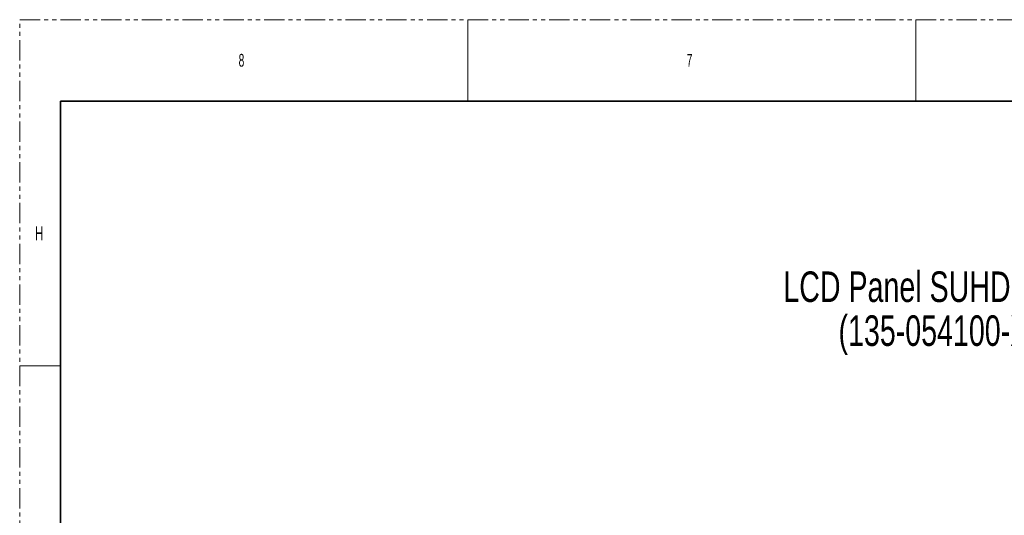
# Model space of a CAD drawing. Header units: millimetres. Extents: x 0 to 1118, y 0 to 864.
# Tile 37 of 256: x 0 to 307, y 709 to 864. Entities that reach past the tile are written whole.
import ezdxf

# ---------------------------------------------------------------- set-up
doc = ezdxf.new("R2010")
doc.units = ezdxf.units.MM
doc.linetypes.add('PHANTOM', pattern=[12.7, 6.35, -1.27, 1.27, -1.27, 1.27, -1.27])
doc.styles.add('SLDTEXTSTYLE0', font='TXT', dxfattribs={"width": 0.7})
doc.styles.add('SLDTEXTSTYLE3', font='TXT', dxfattribs={"width": 0.6})

# ---------------------------------------------------------------- blocks, each defined once
blk = doc.blocks.new('SW_NOTE_0_1')
at = {"color": 0, "linetype": 'Continuous', "lineweight": 0, "char_height": 9.525, "attachment_point": 2, "style": 'SLDTEXTSTYLE0'}
for s, insert in [('LCD Panel SUHD98-V3', (49.56, 12.28)), ('(135-054100-XX)', (53.64, -1.42))]:
    blk.add_mtext(s, dxfattribs=dict(at, insert=insert))

msp = doc.modelspace()

# ---------------------------------------------------------------- linework, layer by layer
at = {"color": 7, "linetype": 'PHANTOM', "lineweight": 18}
for p, q in [((0, 0), (0, 863.6)), ((0, 863.6), (1117.6, 863.6))]:
    msp.add_line(p, q, dxfattribs=at)
at = {"color": 7, "linetype": 'Continuous', "lineweight": 18}
for p, q in [((139.7, 863.6), (139.7, 838.2)), ((279.4, 863.6), (279.4, 838.2)), ((0, 755.65), (12.7, 755.65))]:
    msp.add_line(p, q, dxfattribs=at)
at = {"color": 7, "linetype": 'Continuous', "lineweight": 35}
for q in [(12.7, 25.4), (1104.9, 838.2)]:
    msp.add_line((12.7, 838.2), q, dxfattribs=at)

# ---------------------------------------------------------------- block references
at = {"color": 7, "linetype": 'Continuous', "lineweight": 0}
msp.add_blockref('SW_NOTE_0_1', (235.8686, 772.81), dxfattribs=at)

# ---------------------------------------------------------------- texts
at = {"color": 7, "linetype": 'Continuous', "lineweight": 0, "attachment_point": 1, "style": 'SLDTEXTSTYLE3'}
for s, insert, char_height in [('8', (68.2625, 852.9292), 3.9688), ('7', (207.9625, 852.9292), 3.9688), ('H', (4.7942, 799.1977), 4.445)]:
    msp.add_mtext(s, dxfattribs=dict(at, insert=insert, char_height=char_height))

doc.saveas('drawing.dxf')
